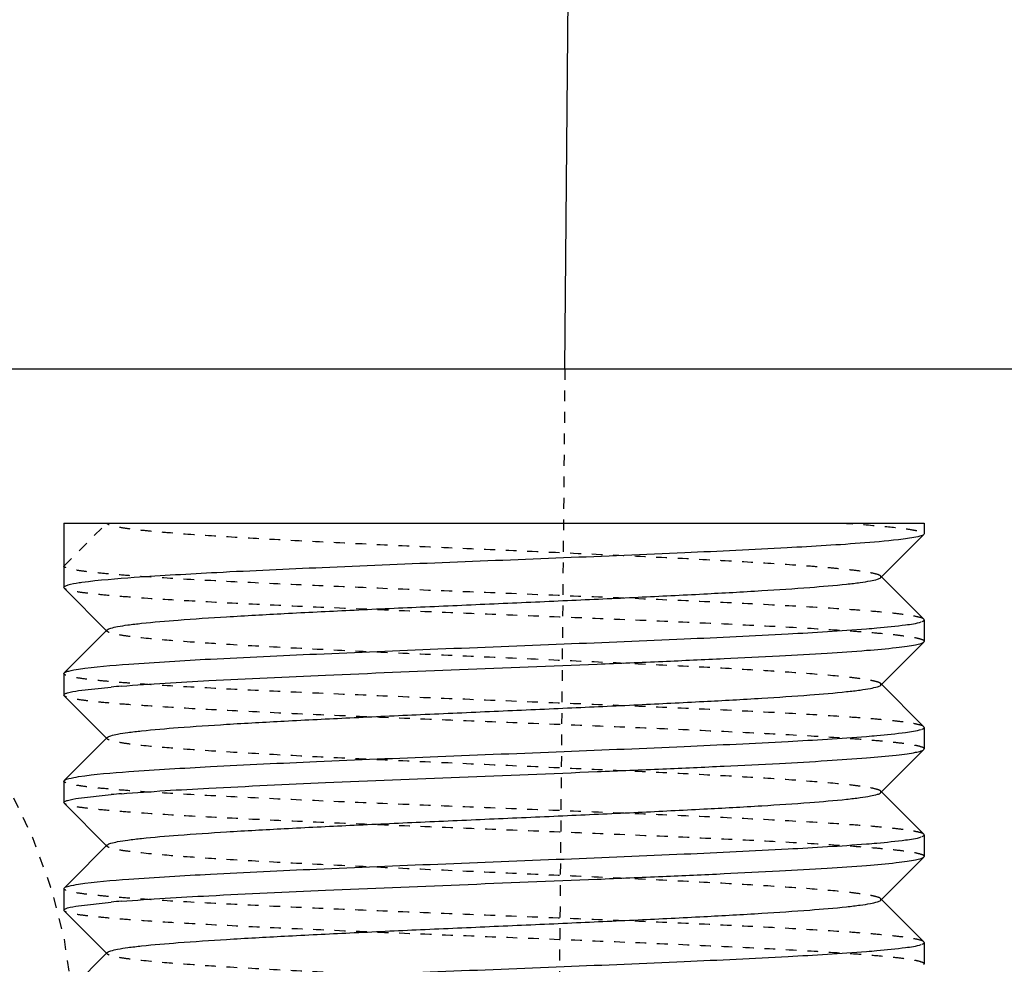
# Model space of a CAD drawing. Header units: millimetres. Extents: x -24622 to 2009, y -1603 to 2074.
# Tile 51 of 256: x -1982 to -1973, y 1138 to 1147. Entities that reach past the tile are written whole.
import ezdxf

# ---------------------------------------------------------------- set-up
doc = ezdxf.new("R2010")
doc.units = ezdxf.units.MM
doc.linetypes.add('HIDDEN', pattern=[0.2, 0.1, -0.1])
doc.layers.add('02___PRT_ALL_AXES', color=7, linetype='Continuous')
doc.layers.add('DEFAULT_2', color=8, linetype='HIDDEN')

msp = doc.modelspace()

# ---------------------------------------------------------------- linework, layer by layer
at = {"color": 7, "linetype": 'Continuous'}
for p, q in [((-1977.364, 1143.6424), (-1977.3223, 1148.3365)), ((-2059.4421, 1143.6424), (-1958.0221, 1143.6424)), ((-1982.0221, 1142.2093), (-1974.0223, 1142.2093)), ((-1982.0221, 1142.2093), (-1982.0221, 1141.6093)), ((-1974.4256, 1141.7023), (-1974.0253, 1142.103)), ((-1974.0221, 1142.1093), (-1974.0253, 1142.103)), ((-1974.0253, 1141.3156), (-1974.4256, 1141.7163)), ((-1982.0189, 1141.603), (-1981.6186, 1141.2023)), ((-1974.0221, 1141.3093), (-1974.0221, 1141.1093)), ((-1981.6186, 1141.2163), (-1981.9607, 1140.8739)), ((-1974.4256, 1140.7023), (-1974.0253, 1141.103)), ((-1974.0253, 1141.103), (-1974.0221, 1141.1093)), ((-1982.0221, 1140.8093), (-1982.0189, 1140.8156)), ((-1982.0221, 1140.8093), (-1982.0221, 1140.6093)), ((-1981.8858, 1140.651), (-1981.5821, 1140.6846)), ((-1974.0253, 1140.3156), (-1974.4256, 1140.7163)), ((-1982.0189, 1140.603), (-1981.6186, 1140.2023)), ((-1974.0221, 1140.3093), (-1974.0221, 1140.1093)), ((-1981.6186, 1140.2163), (-1981.9607, 1139.8739)), ((-1974.4256, 1139.7023), (-1974.0253, 1140.103)), ((-1974.0253, 1140.103), (-1974.0221, 1140.1093)), ((-1982.0221, 1139.8093), (-1982.0189, 1139.8156)), ((-1982.0221, 1139.8093), (-1982.0221, 1139.6093)), ((-1981.8858, 1139.651), (-1981.5821, 1139.6846)), ((-1974.0253, 1139.3156), (-1974.4256, 1139.7163)), ((-1982.0189, 1139.603), (-1981.6186, 1139.2023)), ((-1974.0221, 1139.3093), (-1974.0221, 1139.1093)), ((-1981.6186, 1139.2163), (-1981.9607, 1138.8739)), ((-1974.4256, 1138.7023), (-1974.0253, 1139.103)), ((-1974.0253, 1139.103), (-1974.0221, 1139.1093)), ((-1982.0221, 1138.8093), (-1982.0189, 1138.8156)), ((-1982.0221, 1138.8093), (-1982.0221, 1138.6093)), ((-1981.8858, 1138.651), (-1981.5821, 1138.6846)), ((-1974.0253, 1138.3156), (-1974.4256, 1138.7163)), ((-1982.0189, 1138.603), (-1981.6186, 1138.2023)), ((-1974.0221, 1138.3093), (-1974.0221, 1138.1093)), ((-1981.6186, 1138.2163), (-1981.9607, 1137.8739)), ((-1974.0253, 1138.103), (-1974.0221, 1138.1093))]:
    msp.add_line(p, q, dxfattribs=at)
for centre, radius, start, end in [((-1981.5487, 1139.4523), 2.2244, 97.91722, 98.5545), ((-1975.5534, 1153.7664), 12.5799, 274.53817, 274.97626), ((-1980.4908, 1128.1521), 12.5799, 94.53817, 94.97626), ((-1975.5534, 1152.7664), 12.5799, 274.53817, 274.97626), ((-1980.4908, 1127.1521), 12.5799, 94.53817, 94.97626), ((-1975.5534, 1151.7664), 12.5799, 274.53817, 274.97626), ((-1980.4908, 1126.1521), 12.5799, 94.53817, 94.97626), ((-1975.5534, 1150.7664), 12.5799, 274.53817, 274.97626)]:
    msp.add_arc(centre, radius, start, end, dxfattribs=at)
for points, start_tangent, end_tangent in [([(-1974.1379, 1142.0709), (-1974.2173, 1142.0594), (-1974.5733, 1142.0247)], (-0.986403, -0.164345), (-0.996929, -0.078306)), ([(-1974.0254, 1142.103), (-1974.0616, 1142.0869), (-1974.1379, 1142.0709)], (-0.708637, -0.705573), (-0.986403, -0.164345)), ([(-1974.5733, 1142.0247), (-1975.2968, 1141.9786), (-1976.2481, 1141.9324), (-1978.5033, 1141.8401), (-1979.6189, 1141.7939), (-1980.6011, 1141.7478), (-1981.3679, 1141.7016), (-1981.8551, 1141.6554)], (-0.996929, -0.078306), (-0.990439, -0.137955)), ([(-1981.6186, 1141.2163), (-1981.587, 1141.2315), (-1981.5231, 1141.2467), (-1981.4274, 1141.2619), (-1981.3005, 1141.2771), (-1980.959, 1141.3074), (-1980.5108, 1141.3378), (-1979.9723, 1141.3682), (-1979.3629, 1141.3985), (-1978.7049, 1141.4289), (-1978.0221, 1141.4593), (-1977.3393, 1141.4897), (-1976.6813, 1141.52), (-1976.0719, 1141.5504), (-1975.5334, 1141.5808), (-1975.0852, 1141.6111), (-1974.7436, 1141.6415), (-1974.6169, 1141.6567), (-1974.5211, 1141.6719), (-1974.4571, 1141.6871), (-1974.4257, 1141.7023)], (0.70836, 0.705852), (0.705527, 0.708683)), ([(-1981.8796, 1141.6519), (-1981.9862, 1141.6306), (-1982.0131, 1141.6199), (-1982.0221, 1141.6093)], (-0.988843, -0.148963), (0, -1)), ([(-1981.8858, 1140.851), (-1981.4189, 1140.8978), (-1980.6595, 1140.9447), (-1979.6729, 1140.9916), (-1978.5442, 1141.0385), (-1977.3705, 1141.0853), (-1976.253, 1141.1322), (-1975.2877, 1141.1791), (-1974.558, 1141.226)], (0.988371, 0.152064), (0.99685, 0.079313)), ([(-1974.4621, 1141.2339), (-1974.1948, 1141.2623), (-1974.0492, 1141.2908)], (0.996214, 0.086932), (0.946025, 0.324093)), ([(-1974.0452, 1141.2922), (-1974.0351, 1141.2965), (-1974.0221, 1141.3093)], (0.937552, 0.347846), (0, 1)), ([(-1981.4862, 1140.6926), (-1980.6744, 1140.7439), (-1979.5896, 1140.7952), (-1978.3433, 1140.8465), (-1977.064, 1140.8978), (-1976.4534, 1140.9234), (-1975.8834, 1140.9491), (-1975.3688, 1140.9747), (-1974.9229, 1141.0004), (-1974.5573, 1141.026), (-1974.2816, 1141.0516), (-1974.1796, 1141.0645), (-1974.1027, 1141.0773), (-1974.0511, 1141.0901), (-1974.0253, 1141.103)], (0.99685, 0.079313), (0.709307, 0.7049)), ([(-1982.0189, 1140.8156), (-1981.9766, 1140.8333), (-1981.8858, 1140.851)], (0.709306, 0.704901), (0.988371, 0.152064)), ([(-1981.6186, 1140.2163), (-1981.587, 1140.2315), (-1981.5231, 1140.2467), (-1981.4274, 1140.2619), (-1981.3005, 1140.2771), (-1980.959, 1140.3074), (-1980.5108, 1140.3378), (-1979.9723, 1140.3682), (-1979.3629, 1140.3985), (-1978.7049, 1140.4289), (-1978.0221, 1140.4593), (-1977.3393, 1140.4897), (-1976.6813, 1140.52), (-1976.0719, 1140.5504), (-1975.5334, 1140.5808), (-1975.0852, 1140.6111), (-1974.7436, 1140.6415), (-1974.6169, 1140.6567), (-1974.5211, 1140.6719), (-1974.4571, 1140.6871), (-1974.4257, 1140.7023)], (0.70836, 0.705852), (0.705527, 0.708683)), ([(-1982.0221, 1140.6093), (-1982.0135, 1140.6197), (-1981.9878, 1140.6301), (-1981.8858, 1140.651)], (0, 1), (0.988371, 0.152064)), ([(-1974.0452, 1140.2922), (-1974.0351, 1140.2965), (-1974.0221, 1140.3093)], (0.937552, 0.347846), (0, 1)), ([(-1981.8858, 1139.851), (-1981.4189, 1139.8978), (-1980.6595, 1139.9447), (-1979.6729, 1139.9916), (-1978.5442, 1140.0385), (-1977.3705, 1140.0853), (-1976.253, 1140.1322), (-1975.2877, 1140.1791), (-1974.558, 1140.226)], (0.988371, 0.152064), (0.99685, 0.079313)), ([(-1974.4621, 1140.2339), (-1974.1948, 1140.2623), (-1974.0492, 1140.2908)], (0.996214, 0.086932), (0.946025, 0.324093)), ([(-1981.4862, 1139.6926), (-1980.6744, 1139.7439), (-1979.5896, 1139.7952), (-1978.3433, 1139.8465), (-1977.064, 1139.8978), (-1976.4534, 1139.9234), (-1975.8834, 1139.9491), (-1975.3688, 1139.9747), (-1974.9229, 1140.0004), (-1974.5573, 1140.026), (-1974.2816, 1140.0516), (-1974.1796, 1140.0645), (-1974.1027, 1140.0773), (-1974.0511, 1140.0901), (-1974.0253, 1140.103)], (0.99685, 0.079313), (0.709307, 0.7049)), ([(-1982.0189, 1139.8156), (-1981.9766, 1139.8333), (-1981.8858, 1139.851)], (0.709306, 0.704901), (0.988371, 0.152064)), ([(-1981.6186, 1139.2163), (-1981.587, 1139.2315), (-1981.5231, 1139.2467), (-1981.4274, 1139.2619), (-1981.3005, 1139.2771), (-1980.959, 1139.3074), (-1980.5108, 1139.3378), (-1979.9723, 1139.3682), (-1979.3629, 1139.3985), (-1978.7049, 1139.4289), (-1978.0221, 1139.4593), (-1977.3393, 1139.4897), (-1976.6813, 1139.52), (-1976.0719, 1139.5504), (-1975.5334, 1139.5808), (-1975.0852, 1139.6111), (-1974.7436, 1139.6415), (-1974.6169, 1139.6567), (-1974.5211, 1139.6719), (-1974.4571, 1139.6871), (-1974.4257, 1139.7023)], (0.70836, 0.705852), (0.705527, 0.708683)), ([(-1982.0221, 1139.6093), (-1982.0135, 1139.6197), (-1981.9878, 1139.6301), (-1981.8858, 1139.651)], (0, 1), (0.988371, 0.152064)), ([(-1974.0452, 1139.2922), (-1974.0351, 1139.2965), (-1974.0221, 1139.3093)], (0.937552, 0.347846), (0, 1)), ([(-1981.8858, 1138.851), (-1981.4189, 1138.8978), (-1980.6595, 1138.9447), (-1979.6729, 1138.9916), (-1978.5442, 1139.0385), (-1977.3705, 1139.0853), (-1976.253, 1139.1322), (-1975.2877, 1139.1791), (-1974.558, 1139.226)], (0.988371, 0.152064), (0.99685, 0.079313)), ([(-1974.4621, 1139.2339), (-1974.1948, 1139.2623), (-1974.0492, 1139.2908)], (0.996214, 0.086932), (0.946025, 0.324093)), ([(-1981.4862, 1138.6926), (-1980.6744, 1138.7439), (-1979.5896, 1138.7952), (-1978.3433, 1138.8465), (-1977.064, 1138.8978), (-1976.4534, 1138.9234), (-1975.8834, 1138.9491), (-1975.3688, 1138.9747), (-1974.9229, 1139.0004), (-1974.5573, 1139.026), (-1974.2816, 1139.0516), (-1974.1796, 1139.0645), (-1974.1027, 1139.0773), (-1974.0511, 1139.0901), (-1974.0253, 1139.103)], (0.99685, 0.079313), (0.709307, 0.7049)), ([(-1982.0189, 1138.8156), (-1981.9766, 1138.8333), (-1981.8858, 1138.851)], (0.709306, 0.704901), (0.988371, 0.152064)), ([(-1981.6186, 1138.2163), (-1981.587, 1138.2315), (-1981.523, 1138.2467), (-1981.4272, 1138.2619), (-1981.3004, 1138.2771), (-1980.9588, 1138.3074), (-1980.5106, 1138.3378), (-1979.972, 1138.3682), (-1979.3627, 1138.3986), (-1978.7047, 1138.4289), (-1978.0219, 1138.4593), (-1977.3391, 1138.4897), (-1976.6811, 1138.52), (-1976.0718, 1138.5504), (-1975.5333, 1138.5808), (-1975.0852, 1138.6111), (-1974.7436, 1138.6415), (-1974.6169, 1138.6567), (-1974.5211, 1138.6719), (-1974.4571, 1138.6871), (-1974.4257, 1138.7023)], (0.710043, 0.704159), (0.705527, 0.708683)), ([(-1982.0221, 1138.6093), (-1982.0135, 1138.6197), (-1981.9878, 1138.6301), (-1981.8858, 1138.651)], (0, 1), (0.988371, 0.152064)), ([(-1974.0452, 1138.2922), (-1974.0351, 1138.2965), (-1974.0221, 1138.3093)], (0.937552, 0.347846), (0, 1)), ([(-1981.8858, 1137.851), (-1981.4189, 1137.8978), (-1980.6595, 1137.9447), (-1979.6729, 1137.9916), (-1978.5442, 1138.0385), (-1977.3705, 1138.0853), (-1976.253, 1138.1322), (-1975.2877, 1138.1791), (-1974.558, 1138.226)], (0.988371, 0.152064), (0.99685, 0.079313)), ([(-1974.4621, 1138.2339), (-1974.1948, 1138.2623), (-1974.0492, 1138.2908)], (0.996214, 0.086932), (0.946025, 0.324093))]:
    msp.add_spline(points, degree=3, dxfattribs=dict(at, start_tangent=start_tangent, end_tangent=end_tangent))
at = {"layer": '02___PRT_ALL_AXES', "color": 7, "linetype": 'Continuous'}
for p, q in [((-1982.0221, 1142.2093), (-1982.0221, 1141.6093)), ((-1974.0221, 1142.2093), (-1974.0221, 1142.1093)), ((-1974.0221, 1141.3093), (-1974.0221, 1141.1093)), ((-1982.0221, 1140.8093), (-1982.0221, 1140.6093)), ((-1974.0221, 1140.3093), (-1974.0221, 1140.1093)), ((-1982.0221, 1139.8093), (-1982.0221, 1139.6093)), ((-1974.0221, 1139.3093), (-1974.0221, 1139.1093)), ((-1982.0221, 1138.8093), (-1982.0221, 1138.6093)), ((-1974.0221, 1138.3093), (-1974.0221, 1138.1093))]:
    msp.add_line(p, q, dxfattribs=at)
at = {"layer": 'DEFAULT_2', "color": 8, "linetype": 'HIDDEN'}
for p, q in [((-1977.364, 1143.6424), (-1977.4874, 1129.7536)), ((-1982.0221, 1141.8093), (-1981.6221, 1142.2093)), ((-1974.4256, 1141.7023), (-1974.4256, 1141.7163)), ((-1982.0189, 1141.603), (-1982.0221, 1141.6093)), ((-1974.0221, 1141.3093), (-1974.0253, 1141.3156)), ((-1981.9607, 1140.8739), (-1982.0189, 1140.8156)), ((-1974.4256, 1140.7023), (-1974.4256, 1140.7163)), ((-1982.0189, 1140.603), (-1982.0221, 1140.6093)), ((-1974.0221, 1140.3093), (-1974.0253, 1140.3156)), ((-1981.9607, 1139.8739), (-1982.0189, 1139.8156)), ((-1974.4256, 1139.7023), (-1974.4256, 1139.7163)), ((-1982.0189, 1139.603), (-1982.0221, 1139.6093)), ((-1974.0221, 1139.3093), (-1974.0253, 1139.3156)), ((-1981.9607, 1138.8739), (-1982.0189, 1138.8156)), ((-1974.4256, 1138.7023), (-1974.4256, 1138.7163)), ((-1982.0189, 1138.603), (-1982.0221, 1138.6093)), ((-1974.0221, 1138.3093), (-1974.0253, 1138.3156)), ((-1981.6221, 1138.2093), (-1981.6186, 1138.2163)), ((-1981.6186, 1138.2023), (-1981.6221, 1138.2093))]:
    msp.add_line(p, q, dxfattribs=at)
msp.add_circle((-1986.9204, 1137.3377), 5, dxfattribs=at)
for points, start_tangent, end_tangent in [([(-1974.4257, 1141.7163), (-1974.4578, 1141.7317), (-1974.5234, 1141.7471), (-1974.6218, 1141.7625), (-1974.7519, 1141.7779), (-1974.9127, 1141.7933), (-1975.1026, 1141.8087), (-1975.5623, 1141.8396), (-1976.1139, 1141.8704), (-1976.7368, 1141.9012), (-1977.4077, 1141.932), (-1978.1016, 1141.9628), (-1978.7925, 1141.9936), (-1979.4547, 1142.0244), (-1980.0633, 1142.0552), (-1980.5956, 1142.086), (-1981.0319, 1142.1169), (-1981.2086, 1142.1323), (-1981.3556, 1142.1477), (-1981.4714, 1142.1631), (-1981.5548, 1142.1785), (-1981.6052, 1142.1939), (-1981.6221, 1142.2093)], (-0.705524, 0.708686), (0, 1)), ([(-1974.786, 1142.2093), (-1974.4585, 1142.1843), (-1974.2178, 1142.1593), (-1974.1326, 1142.1468), (-1974.0713, 1142.1343), (-1974.0344, 1142.1218), (-1974.0222, 1142.1093)], (0.997717, -0.067538), (-0.0065, -0.999979)), ([(-1974.0253, 1141.3156), (-1974.0595, 1141.331), (-1974.1309, 1141.3465), (-1974.2388, 1141.3619), (-1974.3822, 1141.3773), (-1974.5598, 1141.3928), (-1974.77, 1141.4082), (-1975.2795, 1141.439), (-1975.8918, 1141.4699), (-1976.5839, 1141.5007), (-1977.3299, 1141.5316), (-1978.1018, 1141.5625), (-1978.8707, 1141.5933), (-1979.6079, 1141.6242), (-1980.2856, 1141.655), (-1980.8786, 1141.6859), (-1981.3645, 1141.7167), (-1981.5615, 1141.7321), (-1981.7252, 1141.7476), (-1981.8542, 1141.763), (-1981.9472, 1141.7784), (-1982.0033, 1141.7939), (-1982.0221, 1141.8093)], (-0.709306, 0.704901), (0, 1)), ([(-1974.0221, 1141.1093), (-1974.0409, 1141.1247), (-1974.0971, 1141.1401), (-1974.19, 1141.1556), (-1974.3191, 1141.171), (-1974.4828, 1141.1864), (-1974.6797, 1141.2018), (-1975.1656, 1141.2327), (-1975.7586, 1141.2636), (-1976.4363, 1141.2944), (-1977.1735, 1141.3253), (-1977.9424, 1141.3561), (-1978.7143, 1141.387), (-1979.4603, 1141.4178), (-1980.1524, 1141.4487), (-1980.7647, 1141.4795), (-1981.2743, 1141.5104), (-1981.4844, 1141.5258), (-1981.662, 1141.5412), (-1981.8054, 1141.5567), (-1981.9134, 1141.5721), (-1981.9847, 1141.5875), (-1982.0189, 1141.603)], (0, 1), (-0.709307, 0.7049)), ([(-1981.6186, 1141.2023), (-1981.6221, 1141.2093), (-1981.6186, 1141.2163)], (-0.708363, 0.705849), (0.70836, 0.705852)), ([(-1974.4257, 1140.7163), (-1974.4571, 1140.7315), (-1974.5211, 1140.7467), (-1974.6169, 1140.7619), (-1974.7436, 1140.7771), (-1975.0852, 1140.8074), (-1975.5334, 1140.8378), (-1976.0719, 1140.8682), (-1976.6813, 1140.8985), (-1977.3393, 1140.9289), (-1978.0221, 1140.9593), (-1978.7049, 1140.9897), (-1979.3629, 1141.02), (-1979.9723, 1141.0504), (-1980.5108, 1141.0808), (-1980.959, 1141.1111), (-1981.3005, 1141.1415), (-1981.4274, 1141.1567), (-1981.5231, 1141.1719), (-1981.587, 1141.1871), (-1981.6186, 1141.2023)], (-0.705524, 0.708686), (-0.708363, 0.705849)), ([(-1974.0253, 1140.3156), (-1974.0595, 1140.331), (-1974.1309, 1140.3465), (-1974.2388, 1140.3619), (-1974.3822, 1140.3773), (-1974.5598, 1140.3928), (-1974.77, 1140.4082), (-1975.2795, 1140.439), (-1975.8918, 1140.4699), (-1976.5839, 1140.5007), (-1977.3299, 1140.5316), (-1978.1018, 1140.5625), (-1978.8707, 1140.5933), (-1979.6079, 1140.6242), (-1980.2856, 1140.655), (-1980.8786, 1140.6859), (-1981.3645, 1140.7167), (-1981.5615, 1140.7321), (-1981.7252, 1140.7476), (-1981.8542, 1140.763), (-1981.9472, 1140.7784), (-1982.0033, 1140.7939), (-1982.0221, 1140.8093)], (-0.709306, 0.704901), (0, 1)), ([(-1974.0221, 1140.1093), (-1974.0409, 1140.1247), (-1974.0971, 1140.1401), (-1974.19, 1140.1556), (-1974.3191, 1140.171), (-1974.4828, 1140.1864), (-1974.6797, 1140.2018), (-1975.1656, 1140.2327), (-1975.7586, 1140.2636), (-1976.4363, 1140.2944), (-1977.1735, 1140.3253), (-1977.9424, 1140.3561), (-1978.7143, 1140.387), (-1979.4603, 1140.4178), (-1980.1524, 1140.4487), (-1980.7647, 1140.4795), (-1981.2743, 1140.5104), (-1981.4844, 1140.5258), (-1981.662, 1140.5412), (-1981.8054, 1140.5567), (-1981.9134, 1140.5721), (-1981.9847, 1140.5875), (-1982.0189, 1140.603)], (0, 1), (-0.709307, 0.7049)), ([(-1981.6186, 1140.2023), (-1981.6221, 1140.2093), (-1981.6186, 1140.2163)], (-0.708363, 0.705849), (0.70836, 0.705852)), ([(-1974.4257, 1139.7163), (-1974.4571, 1139.7315), (-1974.5211, 1139.7467), (-1974.6169, 1139.7619), (-1974.7436, 1139.7771), (-1975.0852, 1139.8074), (-1975.5334, 1139.8378), (-1976.0719, 1139.8682), (-1976.6813, 1139.8985), (-1977.3393, 1139.9289), (-1978.0221, 1139.9593), (-1978.7049, 1139.9897), (-1979.3629, 1140.02), (-1979.9723, 1140.0504), (-1980.5108, 1140.0808), (-1980.959, 1140.1111), (-1981.3005, 1140.1415), (-1981.4274, 1140.1567), (-1981.5231, 1140.1719), (-1981.587, 1140.1871), (-1981.6186, 1140.2023)], (-0.705524, 0.708686), (-0.708363, 0.705849)), ([(-1974.0253, 1139.3156), (-1974.0595, 1139.331), (-1974.1309, 1139.3465), (-1974.2388, 1139.3619), (-1974.3822, 1139.3773), (-1974.5598, 1139.3928), (-1974.77, 1139.4082), (-1975.2795, 1139.439), (-1975.8918, 1139.4699), (-1976.5839, 1139.5007), (-1977.3299, 1139.5316), (-1978.1018, 1139.5625), (-1978.8707, 1139.5933), (-1979.6079, 1139.6242), (-1980.2856, 1139.655), (-1980.8786, 1139.6859), (-1981.3645, 1139.7167), (-1981.5615, 1139.7321), (-1981.7252, 1139.7476), (-1981.8542, 1139.763), (-1981.9472, 1139.7784), (-1982.0033, 1139.7939), (-1982.0221, 1139.8093)], (-0.709306, 0.704901), (0, 1)), ([(-1974.0221, 1139.1093), (-1974.0409, 1139.1247), (-1974.0971, 1139.1401), (-1974.19, 1139.1556), (-1974.3191, 1139.171), (-1974.4828, 1139.1864), (-1974.6797, 1139.2018), (-1975.1656, 1139.2327), (-1975.7586, 1139.2636), (-1976.4363, 1139.2944), (-1977.1735, 1139.3253), (-1977.9424, 1139.3561), (-1978.7143, 1139.387), (-1979.4603, 1139.4178), (-1980.1524, 1139.4487), (-1980.7647, 1139.4795), (-1981.2743, 1139.5104), (-1981.4844, 1139.5258), (-1981.662, 1139.5412), (-1981.8054, 1139.5567), (-1981.9134, 1139.5721), (-1981.9847, 1139.5875), (-1982.0189, 1139.603)], (0, 1), (-0.709307, 0.7049)), ([(-1981.6186, 1139.2023), (-1981.6221, 1139.2093), (-1981.6186, 1139.2163)], (-0.708363, 0.705849), (0.70836, 0.705852)), ([(-1974.4257, 1138.7163), (-1974.4571, 1138.7315), (-1974.5211, 1138.7467), (-1974.6169, 1138.7619), (-1974.7436, 1138.7771), (-1975.0852, 1138.8074), (-1975.5334, 1138.8378), (-1976.0719, 1138.8682), (-1976.6813, 1138.8985), (-1977.3393, 1138.9289), (-1978.0221, 1138.9593), (-1978.7049, 1138.9897), (-1979.3629, 1139.02), (-1979.9723, 1139.0504), (-1980.5108, 1139.0808), (-1980.959, 1139.1111), (-1981.3005, 1139.1415), (-1981.4274, 1139.1567), (-1981.5231, 1139.1719), (-1981.587, 1139.1871), (-1981.6186, 1139.2023)], (-0.705524, 0.708686), (-0.708363, 0.705849)), ([(-1974.0253, 1138.3156), (-1974.0595, 1138.331), (-1974.1309, 1138.3465), (-1974.2388, 1138.3619), (-1974.3822, 1138.3773), (-1974.5598, 1138.3928), (-1974.77, 1138.4082), (-1975.2795, 1138.439), (-1975.8918, 1138.4699), (-1976.5839, 1138.5007), (-1977.3299, 1138.5316), (-1978.1018, 1138.5625), (-1978.8707, 1138.5933), (-1979.6079, 1138.6242), (-1980.2856, 1138.655), (-1980.8786, 1138.6859), (-1981.3645, 1138.7167), (-1981.5615, 1138.7321), (-1981.7252, 1138.7476), (-1981.8542, 1138.763), (-1981.9472, 1138.7784), (-1982.0033, 1138.7939), (-1982.0221, 1138.8093)], (-0.709306, 0.704901), (0, 1)), ([(-1974.0221, 1138.1093), (-1974.0409, 1138.1247), (-1974.0971, 1138.1401), (-1974.19, 1138.1556), (-1974.3191, 1138.171), (-1974.4828, 1138.1864), (-1974.6797, 1138.2018), (-1975.1656, 1138.2327), (-1975.7586, 1138.2636), (-1976.4363, 1138.2944), (-1977.1735, 1138.3253), (-1977.9424, 1138.3561), (-1978.7143, 1138.387), (-1979.4603, 1138.4178), (-1980.1524, 1138.4487), (-1980.7647, 1138.4795), (-1981.2743, 1138.5104), (-1981.4844, 1138.5258), (-1981.662, 1138.5412), (-1981.8054, 1138.5567), (-1981.9134, 1138.5721), (-1981.9847, 1138.5875), (-1982.0189, 1138.603)], (0, 1), (-0.709307, 0.7049)), ([(-1974.4257, 1137.7163), (-1974.4571, 1137.7315), (-1974.5211, 1137.7467), (-1974.6169, 1137.7619), (-1974.7436, 1137.7771), (-1975.0852, 1137.8074), (-1975.5333, 1137.8378), (-1976.0718, 1137.8682), (-1976.6811, 1137.8985), (-1977.3391, 1137.9289), (-1978.0219, 1137.9593), (-1978.7047, 1137.9896), (-1979.3627, 1138.02), (-1979.972, 1138.0504), (-1980.5106, 1138.0808), (-1980.9588, 1138.1111), (-1981.3004, 1138.1415), (-1981.4272, 1138.1567), (-1981.523, 1138.1719), (-1981.587, 1138.1871), (-1981.6186, 1138.2023)], (-0.705524, 0.708686), (-0.710046, 0.704156))]:
    msp.add_spline(points, degree=3, dxfattribs=dict(at, start_tangent=start_tangent, end_tangent=end_tangent))

doc.saveas('drawing.dxf')
